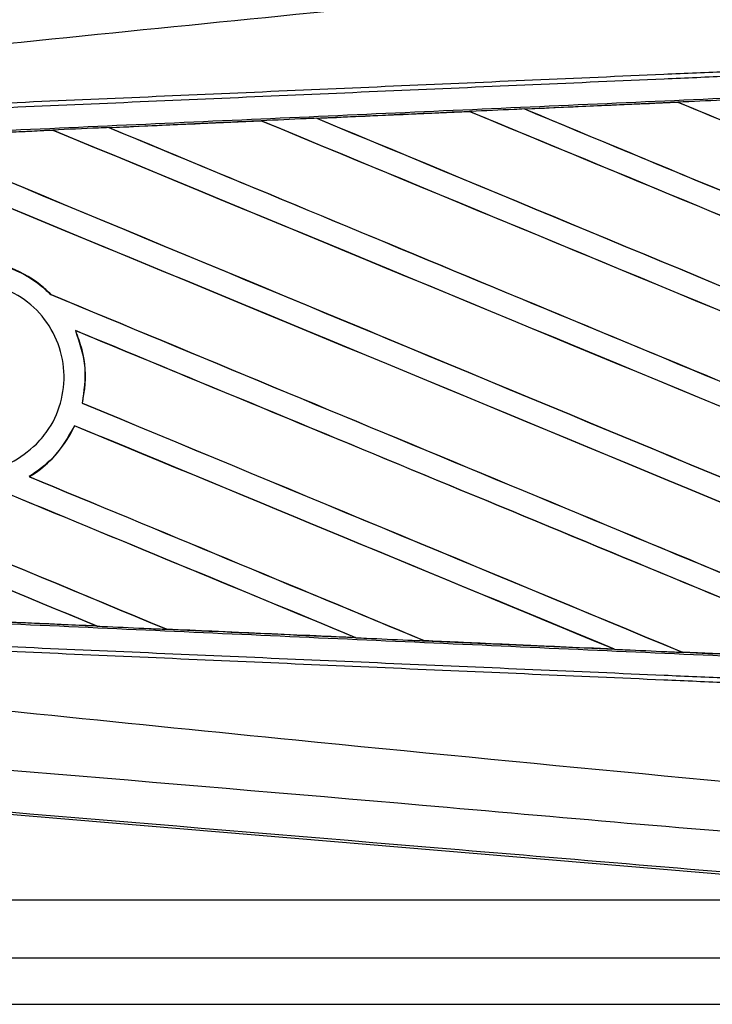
# Model space of a CAD drawing. Header units: millimetres. Extents: x 0 to 420, y 0 to 297.
# Tile 14 of 23: x 206.42 to 209.74, y 221.62 to 226.33. Entities that reach past the tile are written whole.
import ezdxf

# ---------------------------------------------------------------- set-up
doc = ezdxf.new("R2010")
doc.units = ezdxf.units.MM
doc.layers.add('QUOTE', color=174, linetype='Continuous')
doc.styles.add('SLDTEXTSTYLE3', font='TXT', dxfattribs={"width": 0.75})
doc.dimstyles.new('SLDDIMSTYLE0', dxfattribs={"dimtxt": 3, "dimasz": 3, "dimexe": 0, "dimexo": 0.0625, "dimgap": 0.75, "dimtad": 1, "dimlfac": 8.99081, "dimrnd": 1e-09, "dimzin": 12, "dimdsep": 46, "dimtxsty": 'SLDTEXTSTYLE3', "dimsah": 1, "dimcen": 0.09, "dimadec": 0, "dimazin": 3, "dimtfac": 1, "dimtdec": 3, "dimtofl": 0, "dimtmove": 0, "dimatfit": 3, "dimfxl": 0, "dimfrac": 2, "dimtolj": 1, "dimtzin": 12, "dimarcsym": 0})

# ---------------------------------------------------------------- blocks, each defined once
blk = doc.blocks.new('_D')
at = {"layer": 'QUOTE'}
for p, q in [((58.9172, 226.6191), (58.9172, 238.7713)), ((214.6317, 226.6191), (214.6317, 238.7713)), ((214.6317, 236.7713), (58.9172, 236.7713))]:
    blk.add_line(p, q, dxfattribs=at)
for points in [[(58.9172, 236.7713), (61.9172, 236.2713), (61.9172, 237.2713)], [(214.6317, 236.7713), (211.6317, 237.2713), (211.6317, 236.2713)]]:
    blk.add_solid(points, dxfattribs=at)
at = {"layer": 'QUOTE', "insert": (132.3411, 240.6385), "char_height": 3, "attachment_point": 1, "style": 'SLDTEXTSTYLE3'}
blk.add_mtext('1400', dxfattribs=at)

msp = doc.modelspace()

# ---------------------------------------------------------------- linework, layer by layer
at = {"color": 7, "linetype": 'Continuous', "lineweight": 25}
for p, q in [((208.8419, 225.9029), (209.5767, 225.9356)), ((209.5771, 225.9354), (208.8427, 225.9026)), ((209.5767, 225.9356), (209.5771, 225.9354)), ((209.5771, 225.9354), (209.578, 225.9345)), ((207.8461, 225.8585), (208.5782, 225.8911)), ((208.5782, 225.8911), (208.5789, 225.8908)), ((208.5789, 225.8908), (208.5798, 225.8899)), ((208.8427, 225.9026), (208.8419, 225.9029)), ((208.8457, 225.9018), (208.8427, 225.9026)), ((206.8508, 225.814), (207.5799, 225.8466)), ((207.5799, 225.8466), (207.581, 225.846)), ((207.581, 225.846), (207.5819, 225.8452)), ((207.8473, 225.858), (207.8461, 225.8585)), ((207.8503, 225.8573), (207.8473, 225.858)), ((206.5832, 225.8011), (206.5841, 225.8003)), ((206.8555, 225.8125), (206.8526, 225.8133)), ((206.5732, 225.0147), (206.5718, 225.0148)), ((206.6897, 224.8422), (206.6913, 224.841)), ((206.7233, 224.495), (206.7223, 224.4949)), ((206.6855, 224.3865), (206.6862, 224.3857)), ((206.4705, 224.1424), (206.4689, 224.1425)), ((206.7916, 223.4276), (206.788, 223.4286)), ((207.1247, 223.4134), (207.1258, 223.4125)), ((208.0329, 223.3718), (208.0292, 223.3728)), ((208.0329, 223.3718), (208.0343, 223.3712)), ((208.3611, 223.358), (208.3622, 223.357)), ((208.3632, 223.3566), (208.3622, 223.357)), ((208.3622, 223.357), (209.273, 223.3163)), ((209.273, 223.3163), (209.2692, 223.3174)), ((209.273, 223.3163), (209.2738, 223.316)), ((209.5972, 223.3028), (209.5984, 223.3018)), ((209.5989, 223.3015), (209.5984, 223.3018)), ((210.5124, 223.261), (209.5989, 223.3015)), ((211.3009, 222.1099), (204.7035, 222.6662)), ((194.0552, 222.1165), (211.2228, 222.1165)), ((61.9759, 221.8384), (211.5731, 221.8384)), ((58.9172, 221.616), (214.6317, 221.616))]:
    msp.add_line(p, q, dxfattribs=at)
for centre, major_axis, ratio, start_param, end_param in [((214.3994, 224.4812), (95.3528, 4.1645), 0.017438, 1.62062, 1.628312), ((214.3994, 223.0379), (95.4079, -39.5223), 0.008062, 1.574136, 1.624706), ((214.3994, 223.0379), (95.3523, -39.4992), 0.008062, 1.574136, 1.624722), ((214.3994, 224.4812), (95.3528, 4.1645), 0.017438, 1.631105, 1.638772), ((214.3994, 222.5804), (95.4079, -39.5223), 0.008062, 1.612259, 1.635187), ((214.3994, 222.5804), (95.3523, -39.4992), 0.008062, 1.612295, 1.635206), ((214.3994, 224.5006), (95.4079, -39.5223), 0.008062, 4.657446, 4.678542), ((214.3994, 224.5006), (95.3523, -39.4992), 0.008062, 4.657452, 4.678514), ((214.3994, 224.4812), (95.3528, 4.1645), 0.017438, 1.641594, 1.649233), ((214.3994, 222.1229), (95.4079, -39.5223), 0.008062, 1.613701, 1.645675), ((214.3994, 222.1229), (95.3523, -39.4992), 0.008062, 1.613735, 1.645695), ((214.3994, 224.0431), (95.4079, -39.5223), 0.008062, 4.646988, 4.676221), ((214.3994, 224.0431), (95.3523, -39.4992), 0.008062, 4.646992, 4.676189), ((214.3994, 224.4812), (95.3528, 4.1645), 0.017438, 1.652089, 1.659697), ((214.3994, 221.6654), (95.4079, -39.5223), 0.008062, 1.588947, 1.65617), ((214.3994, 221.6654), (95.3523, -39.4992), 0.008062, 1.588999, 1.65619), ((214.3994, 223.5856), (95.4079, -39.5223), 0.008062, 4.636527, 4.679253), ((214.3994, 223.5856), (95.3523, -39.4992), 0.008062, 4.63653, 4.679105), ((214.3994, 221.208), (95.4079, -39.5223), 0.008062, 1.60191, 1.666675), ((214.3994, 221.208), (95.3523, -39.4992), 0.008062, 1.60197, 1.666693), ((214.3994, 223.1281), (95.4079, -39.5223), 0.008062, 4.626061, 4.691308), ((214.3994, 223.1281), (95.3523, -39.4992), 0.008062, 4.626066, 4.69128), ((214.3994, 222.6707), (95.4079, -39.5223), 0.008062, 4.633593, 4.678354), ((214.3994, 222.6707), (95.3523, -39.4992), 0.008062, 4.633561, 4.678318), ((214.3994, 220.7505), (95.4079, -39.5223), 0.008062, 1.614888, 1.655032), ((214.3994, 220.7505), (95.3523, -39.4992), 0.008062, 1.614957, 1.655062), ((214.3994, 222.2132), (95.4079, -39.5223), 0.008062, 4.635176, 4.665392), ((214.3994, 222.2132), (95.3523, -39.4992), 0.008062, 4.635139, 4.665345), ((214.3994, 221.2982), (95.4079, -39.5223), 0.008062, 4.614116, 4.639436), ((214.3994, 221.2982), (95.3523, -39.4992), 0.008062, 4.614062, 4.639362), ((214.3994, 220.293), (95.4079, -39.5223), 0.008062, 1.627884, 1.655076), ((214.3994, 220.293), (95.3523, -39.4992), 0.008062, 1.627964, 1.655116), ((214.3994, 219.378), (95.4079, -39.5223), 0.008062, 1.653936, 1.675749), ((214.3994, 219.378), (95.3523, -39.4992), 0.008062, 1.654045, 1.675803), ((214.3994, 221.7557), (95.4079, -39.5223), 0.008062, 4.632511, 4.65242), ((214.3994, 221.7557), (95.3523, -39.4992), 0.008062, 4.63248, 4.652361), ((214.3994, 219.8355), (95.4079, -39.5223), 0.008062, 1.6409, 1.658904), ((214.3994, 219.8355), (95.3523, -39.4992), 0.008062, 1.640992, 1.658946), ((214.3994, 224.7569), (95.3528, -4.1645), 0.017438, 4.623768, 4.633242), ((214.3994, 224.7569), (95.3528, -4.1645), 0.017438, 4.636784, 4.646294), ((214.3994, 224.7569), (95.3528, -4.1645), 0.017438, 4.649783, 4.659323), ((214.3994, 224.7569), (95.3528, -4.1645), 0.017438, 4.662767, 4.67233)]:
    msp.add_ellipse(centre, major_axis=major_axis, ratio=ratio, start_param=start_param, end_param=end_param, dxfattribs=at)
for points, knots in [([(204.7119, 226.0321), (204.7493, 226.0381), (204.9799, 226.0751), (205.9916, 226.1781), (208.0703, 226.3927), (211.0693, 226.6752), (213.2889, 226.8805), (214.3994, 226.9832)], [0, 0, 0, 0, 0.011701, 0.072209, 0.314194, 0.656887, 1, 1, 1, 1]), ([(204.7154, 225.8606), (205.0591, 225.8756), (205.8195, 225.9088), (206.9989, 225.9602), (208.2531, 226.0149), (209.1948, 226.056), (210.1366, 226.097), (211.0783, 226.1381), (212.6037, 226.2046), (213.7107, 226.2529), (214.3988, 226.2829)], [0, 0, 0, 0, 0.106788, 0.236344, 0.366001, 0.49568, 0.528068, 0.657625, 0.787181, 1, 1, 1, 1]), ([(214.3998, 226.2593), (213.7118, 226.2293), (212.6049, 226.181), (211.0797, 226.1145), (210.1381, 226.0734), (209.1964, 226.0323), (208.2548, 225.9913), (207.0007, 225.9366), (205.8215, 225.8851), (205.061, 225.852), (204.7175, 225.837)], [0, 0, 0, 0, 0.212819, 0.342375, 0.471932, 0.50432, 0.633999, 0.763656, 0.893212, 1, 1, 1, 1]), ([(204.8433, 225.7321), (205.2032, 225.7485), (206.0531, 225.787), (207.1496, 225.8365), (208.3773, 225.8916), (209.606, 225.9465), (211.0816, 226.012), (212.5581, 226.0772), (213.6658, 226.1258), (214.2812, 226.1527), (214.4043, 226.1581)], [0, 0, 0, 0, 0.1133009, 0.26751, 0.3446127, 0.4988218, 0.6530308, 0.8072398, 0.9614489, 1, 1, 1, 1]), ([(209.8381, 225.9472), (209.8215, 225.9465), (209.7343, 225.9426), (209.6472, 225.9387), (209.5767, 225.9356)], [0, 0, 0, 0, 0.190783, 1, 1, 1, 1]), ([(208.5789, 225.8908), (208.4305, 225.8842), (208.1866, 225.8732), (207.9428, 225.8623), (207.8473, 225.858)], [0, 0, 0, 0, 0.608399, 1, 1, 1, 1]), ([(208.8419, 225.9029), (208.8253, 225.9021), (208.7392, 225.8983), (208.6514, 225.8944), (208.5801, 225.8912), (208.5782, 225.8911)], [0, 0, 0, 0, 0.1891642, 0.9787735, 1, 1, 1, 1]), ([(207.581, 225.846), (207.5198, 225.8433), (207.2769, 225.8324), (207.0342, 225.8214), (206.8526, 225.8133)], [0, 0, 0, 0, 0.2520371, 1, 1, 1, 1]), ([(207.8461, 225.8585), (207.8295, 225.8577), (207.7407, 225.8538), (207.652, 225.8498), (207.5799, 225.8466)], [0, 0, 0, 0, 0.187241, 1, 1, 1, 1]), ([(205.8558, 225.7694), (205.9644, 225.7743), (206.2063, 225.7851), (206.4482, 225.7959), (206.5815, 225.8019)], [0, 0, 0, 0, 0.449213, 1, 1, 1, 1]), ([(206.5832, 225.8011), (206.3641, 225.7912), (206.1225, 225.7803), (205.881, 225.7694), (205.8585, 225.7684)], [0, 0, 0, 0, 0.907023, 1, 1, 1, 1]), ([(206.8508, 225.814), (206.8342, 225.8132), (206.7444, 225.8092), (206.6546, 225.8052), (206.5815, 225.8019)], [0, 0, 0, 0, 0.18503, 1, 1, 1, 1]), ([(206.5815, 225.8019), (206.5821, 225.8016), (206.5831, 225.8012), (206.5832, 225.8011), (206.5832, 225.8011)], [0, 0, 0, 0, 0.69735, 1, 1, 1, 1]), ([(206.8526, 225.8133), (206.8524, 225.8134), (206.852, 225.8135), (206.851, 225.8139), (206.8508, 225.814)], [0, 0, 0, 0, 0.748666, 1, 1, 1, 1]), ([(206.5732, 225.0147), (206.5564, 225.0302), (206.4937, 225.0882), (206.3618, 225.1607), (206.239, 225.1726), (206.1788, 225.1784)], [0, 0, 0, 0, 0.157382, 0.586829, 1, 1, 1, 1]), ([(206.1798, 225.1774), (206.2423, 225.1711), (206.3676, 225.1582), (206.4974, 225.084), (206.5576, 225.028), (206.5718, 225.0148)], [0, 0, 0, 0, 0.431457, 0.865462, 1, 1, 1, 1]), ([(206.5043, 224.2988), (206.4646, 224.2657), (206.3852, 224.1996), (206.2331, 224.1577), (206.0774, 224.1652), (205.9324, 224.225), (205.8156, 224.3293), (205.7402, 224.4663), (205.7144, 224.6202), (205.7409, 224.7736), (205.8164, 224.9096), (205.9326, 225.0131), (206.0768, 225.0726), (206.233, 225.081), (206.3833, 225.037), (206.5105, 224.9455), (206.6, 224.8172), (206.6419, 224.6667), (206.6313, 224.5116), (206.5793, 224.385), (206.5251, 224.3227), (206.5043, 224.2988)], [0, 0, 0, 0, 0.053804, 0.107603, 0.161518, 0.215501, 0.269422, 0.323168, 0.376705, 0.430101, 0.483493, 0.537022, 0.590757, 0.644669, 0.698652, 0.752575, 0.806342, 0.859929, 0.913385, 0.966805, 1, 1, 1, 1]), ([(206.6897, 224.8422), (206.7096, 224.7832), (206.7479, 224.6698), (206.7306, 224.5516), (206.7223, 224.4949)], [0, 0, 0, 0, 0.520389, 1, 1, 1, 1]), ([(206.7233, 224.495), (206.7275, 224.5176), (206.7432, 224.6016), (206.7353, 224.7225), (206.7024, 224.811), (206.6913, 224.841)], [0, 0, 0, 0, 0.196069, 0.727723, 1, 1, 1, 1]), ([(206.6855, 224.3865), (206.6545, 224.3318), (206.5994, 224.2346), (206.5086, 224.1705), (206.4689, 224.1425)], [0, 0, 0, 0, 0.562837, 1, 1, 1, 1]), ([(206.4705, 224.1424), (206.4758, 224.1457), (206.5146, 224.1701), (206.5985, 224.2397), (206.6589, 224.3266), (206.6857, 224.3845), (206.6862, 224.3857)], [0, 0, 0, 0, 0.056659, 0.418606, 0.988574, 1, 1, 1, 1]), ([(214.4043, 223.0801), (214.2812, 223.0854), (213.6658, 223.1123), (212.5581, 223.1609), (211.0816, 223.2261), (209.606, 223.2916), (208.3773, 223.3465), (207.1496, 223.4016), (206.0123, 223.4529), (205.1218, 223.4933), (204.7212, 223.5115)], [0, 0, 0, 0, 0.0380636, 0.1903223, 0.342581, 0.4948397, 0.6470984, 0.723226, 0.8754847, 1, 1, 1, 1]), ([(205.8889, 223.4684), (205.9012, 223.4678), (206.202, 223.4542), (206.503, 223.4406), (206.7916, 223.4276)], [0, 0, 0, 0, 0.040966, 1, 1, 1, 1]), ([(206.7939, 223.4267), (206.7019, 223.4308), (206.5101, 223.4394), (206.2142, 223.4526), (206.0056, 223.462), (205.8967, 223.4669), (205.8918, 223.4671)], [0, 0, 0, 0, 0.306068, 0.637612, 0.983829, 1, 1, 1, 1]), ([(206.7916, 223.4276), (206.7919, 223.4275), (206.7923, 223.4273), (206.7935, 223.4268), (206.7939, 223.4267)], [0, 0, 0, 0, 0.675352, 1, 1, 1, 1]), ([(206.7939, 223.4267), (206.8105, 223.4259), (206.8936, 223.4222), (207.0048, 223.4172), (207.0994, 223.413), (207.1275, 223.4118)], [0, 0, 0, 0, 0.149425, 0.747127, 1, 1, 1, 1]), ([(214.3988, 222.9552), (213.7107, 222.9852), (212.6037, 223.0335), (211.0783, 223.1), (210.1366, 223.1411), (209.1948, 223.1822), (208.2531, 223.2232), (206.9989, 223.2779), (205.8195, 223.3293), (205.0591, 223.3625), (204.7154, 223.3775)], [0, 0, 0, 0, 0.212819, 0.342375, 0.471932, 0.50432, 0.633999, 0.763656, 0.893213, 1, 1, 1, 1]), ([(204.7175, 223.4011), (205.061, 223.3861), (205.8215, 223.353), (207.0007, 223.3015), (208.2548, 223.2468), (209.1964, 223.2058), (210.1381, 223.1647), (211.0797, 223.1236), (212.6049, 223.0571), (213.7118, 223.0088), (214.3998, 222.9788)], [0, 0, 0, 0, 0.106787, 0.236344, 0.366001, 0.49568, 0.528068, 0.657625, 0.787181, 1, 1, 1, 1]), ([(207.1275, 223.4118), (207.1268, 223.412), (207.1259, 223.4124), (207.1258, 223.4125), (207.1258, 223.4125)], [0, 0, 0, 0, 0.6976298, 1, 1, 1, 1]), ([(207.1258, 223.4125), (207.2163, 223.4085), (207.5186, 223.3949), (207.821, 223.3813), (208.0329, 223.3718)], [0, 0, 0, 0, 0.299491, 1, 1, 1, 1]), ([(208.0343, 223.3712), (207.9707, 223.3741), (207.8255, 223.3806), (207.5956, 223.3908), (207.3569, 223.4015), (207.1998, 223.4085), (207.1275, 223.4118)], [0, 0, 0, 0, 0.210383, 0.480144, 0.760626, 1, 1, 1, 1]), ([(208.0343, 223.3712), (208.0509, 223.3705), (208.134, 223.3668), (208.2437, 223.3619), (208.3367, 223.3577), (208.3632, 223.3566)], [0, 0, 0, 0, 0.15162, 0.758101, 1, 1, 1, 1]), ([(209.2738, 223.316), (209.094, 223.324), (208.844, 223.3351), (208.5405, 223.3487), (208.4168, 223.3542), (208.3632, 223.3566)], [0, 0, 0, 0, 0.592367, 0.823393, 1, 1, 1, 1]), ([(209.2738, 223.316), (209.2905, 223.3153), (209.3736, 223.3116), (209.482, 223.3067), (209.5737, 223.3027), (209.5989, 223.3015)], [0, 0, 0, 0, 0.153473, 0.767366, 1, 1, 1, 1]), ([(209.5984, 223.3018), (209.6015, 223.3016), (209.906, 223.2881), (210.2105, 223.2745), (210.512, 223.2612)], [0, 0, 0, 0, 0.010291, 1, 1, 1, 1]), ([(204.7119, 223.206), (204.7493, 223.2), (204.9799, 223.163), (205.9916, 223.06), (208.0703, 222.8454), (211.0693, 222.5629), (213.2889, 222.3576), (214.3994, 222.2549)], [0, 0, 0, 0, 0.011701, 0.072209, 0.314194, 0.656887, 1, 1, 1, 1]), ([(204.7111, 222.8739), (205.9636, 222.7715), (207.8726, 222.6155), (210.4449, 222.3833), (212.4217, 222.2692), (213.7375, 222.0282), (214.3978, 222.0615), (214.3978, 222.0615)], [0, 0, 0, 0, 0.388767, 0.592528, 0.796289, 0.999999, 1, 1, 1, 1]), ([(214.3812, 221.8632), (213.7238, 221.9186), (212.4091, 222.0294), (210.4376, 222.1951), (207.8694, 222.4105), (205.9633, 222.5697), (204.7122, 222.6742)], [0, 0, 0, 0, 0.2036202, 0.4072406, 0.6109477, 1, 1, 1, 1])]:
    msp.add_open_spline(points, degree=3, knots=knots, dxfattribs=at)

# ---------------------------------------------------------------- dimensions: what is measured, and where the dimension line sits
at = {"layer": 'QUOTE'}
dim = msp.add_linear_dim(base=(58.9172, 236.7713), p1=(214.6317, 224.6191), p2=(58.9172, 224.6191), dimstyle='SLDDIMSTYLE0', dxfattribs=at)
dim.commit()
dim.dimension.update_dxf_attribs({"geometry": '_D', "text_midpoint": (136.7745, 236.7713), "dimtype": 160})

doc.saveas('drawing.dxf')
